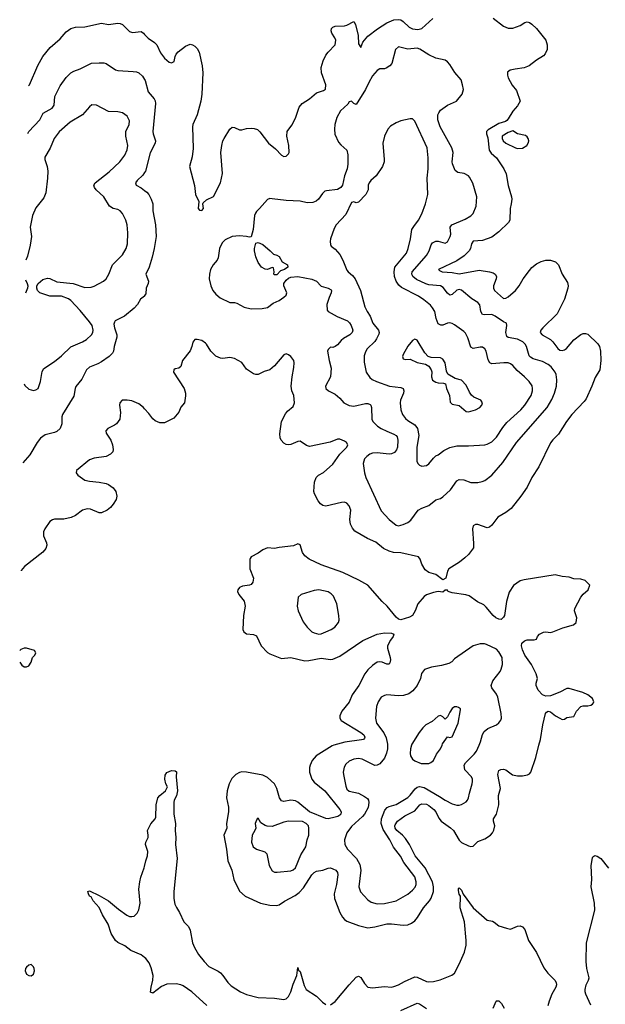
# Model space of a CAD drawing. Header units: inches. Extents: x 2057696 to 2160536, y 827480 to 1016834.
# Tile 191 of 256: x 2058932 to 2063939, y 937784 to 946206. Entities that reach past the tile are written whole.
import ezdxf

# ---------------------------------------------------------------- set-up
doc = ezdxf.new("R2010")
doc.units = ezdxf.units.IN
doc.header["$MEASUREMENT"] = 0
for name, color, linetype in [('C0953', 7, 'Continuous'), ('C0954', 7, 'Continuous'), ('C0963', 7, 'Continuous'), ('C0964', 7, 'Continuous')]:
    doc.layers.add(name, color=color, linetype=linetype)

msp = doc.modelspace()

# ---------------------------------------------------------------- linework, layer by layer
at = {"layer": 'C0953', "color": 5, "elevation": 480}
msp.add_lwpolyline([(2060000, 938183), (2059970, 938207), (2059883.6, 938243.6), (2059830, 938284.5), (2059770, 938311.5), (2059749.7, 938330), (2059712.8, 938390), (2059687.8, 938470), (2059640.2, 938550), (2059612.4, 938612.4), (2059561.3, 938670), (2059542, 938702), (2059529.6, 938710), (2059519.3, 938730), (2059515.3, 938750), (2059530, 938754.9), (2059610, 938715.6), (2059690, 938667.7), (2059776.4, 938596.4), (2059846.6, 938546.6), (2059870, 938536), (2059890, 938533.7), (2059910, 938538.4), (2059936.5, 938563.5), (2059950, 938590.7), (2059962.4, 938650), (2059949.8, 938770), (2059958, 938830), (2059968, 938872), (2059997.4, 938950), (2060000, 938962.7)], dxfattribs=at)
at = {"layer": 'C0953', "color": 5, "elevation": 520}
msp.add_lwpolyline([(2059030, 938124), (2059010, 938117.2), (2058990, 938100.9), (2058982.4, 938090), (2058977.6, 938070), (2058990, 938042), (2059010, 938030.5), (2059030, 938027.7), (2059050, 938042.8), (2059057.6, 938070), (2059056.2, 938090), (2059050, 938104)], close=True, dxfattribs=at)
at = {"layer": 'C0954', "color": 5}
for points, elevation in [([(2059008.1, 945639.4), (2059016.4, 945650), (2059087.2, 945812.8), (2059129.4, 945890.6), (2059191.4, 945968.6), (2059279.3, 946040.7), (2059330, 946101.3), (2059370, 946131.1), (2059410, 946141.7), (2059490, 946144.8), (2059630, 946176), (2059690, 946165.3), (2059770, 946176.3), (2059790, 946173.3), (2059810, 946164.2), (2059870, 946103.6), (2059896.9, 946096.9), (2059970, 946104.7), (2059990, 946091.5), (2060000, 946080.3)], 520), ([(2059001.8, 945232.9), (2059008.9, 945250), (2059104.6, 945350), (2059133.9, 945406.1), (2059210.3, 945450), (2059225.7, 945474.3), (2059231.7, 945550), (2059279.1, 945640.9), (2059328.5, 945711.5), (2059370, 945751.3), (2059394.5, 945765.5), (2059450, 945786.6), (2059546.1, 945833.9), (2059610, 945838), (2059650, 945836.9), (2059670, 945831.6), (2059750, 945778), (2059770, 945771.2), (2059903.3, 945763.3), (2059930, 945759.6), (2059951, 945751), (2059982.6, 945722.6), (2060000, 945695.1)], 540), ([(2058968.7, 943091.8), (2058976.8, 943076.8), (2059010, 943046), (2059050, 943034.8), (2059070, 943038.8), (2059090, 943052), (2059110, 943112), (2059123.6, 943196.4), (2059138.7, 943221.3), (2059230, 943283), (2059290, 943330.4), (2059370, 943407.4), (2059470, 943449), (2059504.2, 943470), (2059545.4, 943510), (2059556.4, 943530), (2059560.3, 943550), (2059550.8, 943590), (2059530, 943621.1), (2059450, 943719.3), (2059370, 943803.5), (2059350, 943818.9), (2059290, 943839.7), (2059190, 943840.5), (2059105.2, 943870), (2059083.7, 943890), (2059078, 943910), (2059079.5, 943930), (2059089.3, 943950), (2059130, 943983.1), (2059170, 943995.3), (2059190, 943991.8), (2059250, 943964.6), (2059390, 943949.2), (2059490, 943916), (2059542, 943918), (2059570, 943926.7), (2059649.4, 943970), (2059670, 943990.5), (2059695.4, 944030), (2059724.4, 944110), (2059810, 944194.9), (2059841.4, 944250), (2059854, 944290), (2059857, 944383), (2059849.8, 944450), (2059839.1, 944490), (2059810, 944549.4), (2059790, 944571.5), (2059770, 944581.3), (2059729.8, 944589.8), (2059698.4, 944610), (2059650, 944689.6), (2059586, 944750), (2059571.5, 944770), (2059565.6, 944790), (2059576.2, 944810), (2059696.5, 944903.5), (2059788, 944990), (2059830, 945048), (2059850, 945094), (2059855.8, 945130), (2059839.3, 945210), (2059838.3, 945250), (2059868, 945310), (2059870, 945342), (2059850, 945381.6), (2059810, 945409.5), (2059770, 945417), (2059690, 945419.6), (2059590, 945476), (2059550, 945477.2)], 560), ([(2059550, 945477.2), (2059530, 945461.2), (2059469, 945391), (2059362.4, 945330), (2059270, 945245.7), (2059226.7, 945190), (2059193.4, 945106.6), (2059148.2, 945030), (2059146, 945010), (2059165.7, 944950), (2059172.9, 944910), (2059170.3, 944850), (2059154.9, 944725.1), (2059138.4, 944681.6), (2059070, 944597), (2059041.5, 944530), (2059022.4, 944430), (2059031.6, 944350), (2059022.5, 944277.5), (2058998, 944182), (2058985, 944148.2)], 560), ([(2060000, 944898.7), (2059983.4, 944876.6), (2059935.6, 944830), (2059922.9, 944810), (2059926.6, 944790), (2059970, 944766.3), (2060000, 944743.8)], 540), ([(2058982.4, 943979.6), (2058996.3, 943950), (2059000.5, 943930), (2058998, 943910), (2058980.7, 943867.7)], 560), ([(2060000, 943845.8), (2059997.7, 943842.3), (2059965.4, 943814.6), (2059939.3, 943770), (2059910, 943738.8), (2059829, 943670), (2059749.6, 943630.4), (2059741.2, 943618.8), (2059738, 943602), (2059741.7, 943570), (2059762.2, 943510), (2059762.7, 943490), (2059739.1, 943410), (2059733, 943370), (2059725.6, 943354.4), (2059696.4, 943323.6), (2059630, 943278.3), (2059599, 943261), (2059530, 943234), (2059502, 943210), (2059462.7, 943130), (2059413, 943067), (2059405.6, 943050), (2059394.1, 942985.9), (2059297.2, 942830), (2059292.2, 942810), (2059292.8, 942750), (2059277.6, 942710), (2059250, 942684.4), (2059230, 942674.4), (2059150, 942653.7), (2059110, 942626), (2059081.6, 942590), (2059017.5, 942482.5), (2058958.2, 942415.5)], 540), ([(2060000, 942877.1), (2059990, 942888.2), (2059950, 942921.3), (2059890, 942946.4), (2059850, 942952.7), (2059808.7, 942950), (2059787, 942930), (2059785.6, 942910), (2059794.9, 942845.1), (2059789.5, 942790), (2059760.9, 942750), (2059743.1, 942736.9), (2059686, 942710), (2059669.4, 942690), (2059672.3, 942670), (2059712, 942610), (2059726.6, 942570), (2059732, 942530), (2059729.3, 942510), (2059709.2, 942490), (2059670, 942470.5), (2059570, 942454.9), (2059530, 942440.5), (2059417.2, 942350), (2059416, 942330), (2059429.5, 942310), (2059490, 942268), (2059530, 942258), (2059610, 942251.3), (2059670, 942237.6), (2059690, 942229.4), (2059730, 942201.2), (2059755.1, 942170), (2059763.7, 942130), (2059756.9, 942103.1), (2059730, 942061), (2059707, 942033), (2059679, 942010), (2059632.1, 941987.9), (2059610, 941986.8), (2059538.7, 942018.7), (2059510, 942022.4), (2059470, 942010.4), (2059410, 941965.5), (2059371.4, 941948.6), (2059310, 941932.4), (2059230, 941933), (2059211.8, 941928.2), (2059190, 941914.8), (2059146, 941850), (2059134.8, 941825.2), (2059135.6, 941790), (2059160.9, 941730), (2059162.7, 941710), (2059156.6, 941683.4), (2059129.5, 941650.5), (2058972.7, 941530), (2058945.6, 941494.4), (2058943.9, 941491)], 520), ([(2058931.9, 940710.9), (2058950, 940686), (2058971.1, 940671.1), (2058990, 940671), (2059010, 940678), (2059029, 940710), (2059042, 940750), (2059062, 940770), (2059068.7, 940790), (2059058, 940810), (2058990, 940829), (2058971.1, 940828.9), (2058942, 940818), (2058933.4, 940810.8)], 520)]:
    msp.add_lwpolyline(points, dxfattribs=dict(at, elevation=elevation))
at = {"layer": 'C0963', "color": 5}
for points, elevation in [([(2061618.9, 940000), (2061604.2, 939995.8), (2061467.9, 939910), (2061432.9, 939870), (2061414.3, 939830), (2061410.2, 939810), (2061411, 939770), (2061428.7, 939710), (2061450, 939684.3), (2061541.6, 939610), (2061670.2, 939450), (2061679.7, 939430), (2061676.9, 939410), (2061670, 939401.7), (2061652.4, 939390), (2061630, 939383.2), (2061570, 939371.3), (2061550, 939373.3), (2061410, 939429.4), (2061310, 939512.8), (2061290, 939524.1), (2061250, 939529.9), (2061190, 939518.6), (2061170, 939523.5), (2061154.6, 939550), (2061131.8, 939630), (2061109.7, 939670), (2061050, 939724.8), (2061010, 939743.7), (2060870, 939770.8), (2060830, 939772.1), (2060810, 939766.9), (2060779.3, 939750), (2060746.1, 939713.9), (2060723.6, 939670), (2060706, 939610), (2060701.3, 939550), (2060718, 939470), (2060717.7, 939430), (2060699.3, 939330), (2060703.5, 939290), (2060678.2, 939230), (2060699.8, 939110), (2060712.1, 939010), (2060746.2, 938930), (2060762.4, 938850), (2060812.4, 938752.4), (2060859.3, 938710), (2060990, 938649.2), (2061070, 938631.3), (2061130, 938629.1), (2061150, 938633.7), (2061195.1, 938664.9), (2061286.5, 938713.5), (2061321, 938739), (2061359.5, 938780.5), (2061430, 938890.3), (2061450, 938912.6), (2061470, 938921.8), (2061525.2, 938930), (2061570, 938948.9), (2061590, 938950.3), (2061610, 938944), (2061635.8, 938930), (2061650.2, 938910.2), (2061652.3, 938892.3), (2061642, 938810), (2061621.6, 938730), (2061624.9, 938690), (2061670.3, 938570), (2061693.4, 938530), (2061710.2, 938510.2), (2061730, 938496), (2061830, 938459.3), (2061910, 938439.1), (2061970, 938447.4), (2062070, 938473.4), (2062110, 938473.4), (2062210, 938460.7), (2062250, 938464.4), (2062282, 938478), (2062310, 938498.4), (2062334.4, 938525.6), (2062385.3, 938610), (2062436, 938670), (2062450, 938693), (2062469.8, 938750), (2062471.7, 938790), (2062461.1, 938830), (2062398.4, 938950), (2062314.8, 939054.8), (2062264, 939150), (2062230, 939201.8), (2062206.3, 939230), (2062157, 939270), (2062141.8, 939290), (2062138.4, 939310), (2062141.3, 939318.7), (2062162.1, 939350), (2062224.9, 939395.1), (2062310, 939438.4), (2062354.2, 939490), (2062370, 939497.3), (2062410, 939494.5), (2062430, 939485.3), (2062472.2, 939450), (2062488.9, 939428.9), (2062516.1, 939376.1), (2062536.9, 939350), (2062614.5, 939294.5), (2062640.1, 939270), (2062690, 939189.1), (2062710, 939167.1), (2062770, 939138.5), (2062790, 939134), (2062810, 939137.4), (2062850, 939175.8), (2062910, 939200.3), (2062958.4, 939230), (2062975.6, 939250), (2062986.9, 939273.1), (2062995.8, 939310), (2062983, 939350), (2062983.6, 939370), (2063008, 939410), (2063029.7, 939490), (2063025.1, 939570), (2063042, 939630), (2063021.1, 939750), (2063030, 939782.8), (2063046.6, 939793.4), (2063070, 939795.8), (2063090, 939788.5), (2063146.4, 939746.4), (2063190, 939737.6), (2063230, 939738.5), (2063273.2, 939746.8), (2063290, 939754.9), (2063303.6, 939770), (2063345.2, 939894.8), (2063371.6, 940000)], 520), ([(2062076.2, 940000), (2062077.8, 939970), (2062068.6, 939931.4), (2062051.6, 939890), (2062010, 939839.6), (2061990, 939829.6), (2061970, 939827.8), (2061860.1, 939880.1), (2061830, 939885.6), (2061790, 939880.5), (2061750, 939864.5), (2061722, 939838), (2061707.1, 939812.9), (2061697.6, 939770), (2061699.5, 939750), (2061720.3, 939650), (2061730, 939624), (2061750, 939606), (2061828.8, 939588.8), (2061881.7, 939561.7), (2061904.7, 939544.7), (2061913.4, 939530), (2061917.1, 939510), (2061912.7, 939467.3), (2061880.4, 939410), (2061863.7, 939390), (2061770, 939305.7), (2061730.3, 939250), (2061708.7, 939190), (2061712.7, 939150), (2061735.5, 939110), (2061811.1, 939031.1), (2061840.2, 938980.2), (2061850.2, 938929.8), (2061832.6, 938790), (2061846.7, 938746.7), (2061910, 938678.7), (2061938.6, 938658.6), (2061990, 938643.6), (2062050, 938646.7), (2062152.3, 938670), (2062250, 938725.5), (2062290, 938760.2), (2062312.9, 938787.1), (2062321.6, 938810), (2062322.3, 938830), (2062310, 938874.3), (2062217.5, 938997.5), (2062187.7, 939050), (2062129.3, 939129.3), (2062097.7, 939190), (2062038.8, 939278.8), (2062024.1, 939330), (2062025.1, 939370), (2062054.6, 939445.4), (2062073.5, 939466.5), (2062090, 939477.1), (2062150, 939494), (2062250, 939553.6), (2062270, 939571.6), (2062312.8, 939627.2), (2062330, 939640.7), (2062350, 939647.6), (2062390, 939639.3), (2062522.6, 939562.6), (2062570, 939530.3), (2062630, 939498.7), (2062670, 939486), (2062690, 939488), (2062710, 939493), (2062750, 939516.3), (2062762, 939530), (2062769.7, 939550.3), (2062776.8, 939590), (2062802.2, 939670), (2062804, 939690), (2062802.6, 939710), (2062794.7, 939730), (2062738, 939790), (2062732.8, 939830), (2062742.6, 939850), (2062817.7, 939922.3), (2062837.3, 939950), (2062859.7, 940000)], 540), ([(2062282.6, 940000), (2062274, 939970), (2062271.4, 939930), (2062274.3, 939910), (2062290, 939881.3), (2062310, 939867), (2062364.8, 939844.8), (2062430, 939843.7), (2062448.1, 939851.9), (2062469.6, 939870.4), (2062496.6, 939923.4), (2062529.6, 939970), (2062543.2, 940000)], 560), ([(2060000, 938962.7), (2060009.7, 939010), (2060025.1, 939054.9), (2060027.1, 939090), (2060008.2, 939150), (2060009.9, 939170.1), (2060029.8, 939210), (2060031.6, 939231.6), (2060026, 939270), (2060052.5, 939327.5), (2060089, 939370), (2060095.1, 939384.9), (2060098, 939490), (2060113.2, 939550), (2060130, 939571.3), (2060178, 939610), (2060194.6, 939645.4), (2060182, 939670), (2060172.3, 939710), (2060176.6, 939743.4), (2060190, 939766), (2060230, 939784.7), (2060262, 939782), (2060271.3, 939771.3), (2060270.7, 939730), (2060281.7, 939610), (2060272.8, 939567.2), (2060254, 939530), (2060250.7, 939509.3), (2060250.6, 939410.6), (2060264, 939330), (2060260.5, 939270), (2060266.7, 939210), (2060263.7, 939150), (2060278.4, 939030), (2060250.3, 938750), (2060250.3, 938690), (2060259.6, 938639.6), (2060271.6, 938611.6), (2060299.1, 938570), (2060334, 938490), (2060374.8, 938450), (2060390, 938418), (2060410.3, 938310), (2060426, 938270), (2060462, 938210), (2060508, 938150), (2060550, 938106.2), (2060627.7, 938067.7), (2060650, 938051.7), (2060670, 938030.3), (2060710.8, 937970.8), (2060741.4, 937941.4), (2060819.5, 937890), (2060870, 937867.7), (2060970, 937843), (2061110, 937836.9), (2061190, 937823.7), (2061210, 937830.3), (2061230, 937850.3), (2061249.8, 937890), (2061270, 937955.8), (2061302.2, 938030), (2061310, 938098), (2061315.5, 938075.5), (2061330, 938064), (2061363.7, 937943.7), (2061380.3, 937910), (2061470, 937852.9), (2061521.6, 937801.6), (2061550, 937783)], 480), ([(2063815.8, 937775.8), (2063772.7, 937870), (2063766, 937890), (2063766, 937910), (2063776, 937950), (2063796, 937990), (2063800.9, 938010), (2063782.4, 938090), (2063776.3, 938150), (2063778.8, 938310), (2063849.2, 938590), (2063846.4, 938650), (2063819.3, 938790), (2063825.1, 938850), (2063817.4, 938970), (2063830, 939038), (2063834, 939046), (2063850, 939055.5), (2063870, 939050.4), (2063901.6, 939030), (2063968.1, 938948.1)], 480), ([(2061590, 937778), (2061630, 937808.2), (2061748.4, 937951.6), (2061810, 938016.4), (2061830, 938025.5), (2061850, 938014), (2061880.8, 937960.8), (2061910, 937930.6), (2061950, 937923.7), (2062050, 937936.4), (2062110, 937931.6), (2062130, 937936.5), (2062170, 937950.3), (2062221, 937979), (2062310, 938018), (2062330, 938016), (2062410, 937979.1), (2062430, 937976.1), (2062470, 937980.2), (2062526.5, 937993.5), (2062626.6, 938033.4), (2062649.6, 938050.4), (2062690, 938126.8), (2062736.8, 938230), (2062750.8, 938290), (2062750.8, 938330), (2062734, 938490), (2062699.6, 938610), (2062700.5, 938710), (2062690, 938726.6), (2062684, 938756), (2062685.4, 938774.6), (2062690, 938778.8), (2062710, 938760.7), (2062725.1, 938725.1), (2062810, 938610.4), (2062930, 938504.9), (2062974.6, 938494.6), (2062990, 938487.7), (2063030, 938455.5), (2063094.4, 938434.4), (2063130, 938427.3), (2063190, 938450.8), (2063210, 938454), (2063230, 938446.8), (2063250, 938422.8), (2063283, 938330), (2063350, 938227.7), (2063414.6, 938094.6), (2063449.3, 938049.3), (2063508.2, 937990), (2063520.4, 937970), (2063521.3, 937950), (2063515.8, 937930), (2063481.7, 937870), (2063458, 937810), (2063447, 937770)], 480), ([(2060532.3, 937772.3), (2060404.7, 937890), (2060330, 937941.6), (2060310, 937951.6), (2060270, 937959.8), (2060190, 937955.8), (2060144.2, 937935.8), (2060070, 937879.3), (2060050, 937888), (2060055.4, 937930), (2060070.8, 937990), (2060073.6, 938030), (2060056.7, 938096.7), (2060037.9, 938137.9), (2060010, 938175.1), (2060000, 938183)], 480), ([(2062189.9, 937730.1), (2062330, 937794), (2062350, 937789.1), (2062410, 937748.2)], 460), ([(2062979.5, 937750), (2063005.2, 937810), (2063010, 937814.8), (2063030, 937814), (2063050.8, 937790), (2063074, 937750)], 460)]:
    msp.add_lwpolyline(points, dxfattribs=dict(at, elevation=elevation))
at = {"layer": 'C0963', "color": 5, "elevation": 540}
msp.add_lwpolyline([(2060970, 939375.3), (2060962, 939370), (2060950, 939346), (2060946.8, 939330), (2060950.8, 939290), (2060943.8, 939270), (2060918.4, 939230), (2060914.4, 939170), (2060928.4, 939130), (2060956, 939110), (2061028.7, 939088.7), (2061045.5, 939070), (2061066.4, 938970), (2061090, 938926), (2061110, 938914.4), (2061133.3, 938913.3), (2061250, 938924.9), (2061270, 938932.9), (2061290, 938950.4), (2061337.3, 939062.7), (2061377.7, 939130), (2061389.8, 939190.2), (2061403, 939230), (2061405.6, 939290), (2061400.5, 939310), (2061381.6, 939330), (2061350, 939346.6), (2061231, 939351), (2061190, 939343.1), (2061090, 939306), (2061047.5, 939307.5), (2061030, 939312.3), (2060995.1, 939335.1)], close=True, dxfattribs=at)
at = {"layer": 'C0964', "color": 5}
for points, elevation in [([(2062980.1, 946220.1), (2063069.7, 946149.7), (2063110, 946134.5), (2063150, 946134), (2063210, 946156.2), (2063250, 946182.7), (2063270, 946186.6), (2063290, 946182), (2063310, 946167), (2063350, 946129.4), (2063431.3, 946031.3), (2063442.9, 945990), (2063442, 945950), (2063426.2, 945913.8), (2063410, 945896.3), (2063350, 945860.5), (2063289.8, 945810.2), (2063246.1, 945793.9), (2063170, 945783.7), (2063127.1, 945772.9), (2063103.3, 945756.7), (2063102, 945730), (2063107.7, 945707.7), (2063144.4, 945644.4), (2063179.1, 945599.1), (2063212.7, 945510), (2063189.3, 945470), (2063150, 945422.8), (2063110, 945358), (2063096.5, 945343.5), (2063085.6, 945334.4), (2063030, 945318), (2062936.6, 945263.4), (2062922.7, 945250), (2062923.7, 945230), (2062936.1, 945196.1), (2062947.1, 945090), (2062964.7, 945064.7), (2063010, 945025.1), (2063072.6, 944930), (2063091.5, 944888.5), (2063108.5, 944788.5), (2063137.4, 944690), (2063138.9, 944670), (2063135.8, 944630), (2063126.6, 944590), (2063122, 944490), (2063113, 944470), (2063030, 944390.3), (2062970, 944345.5), (2062890, 944315.8), (2062808.2, 944311.8), (2062795.1, 944290), (2062785.7, 944250), (2062774.4, 944230), (2062732.8, 944187.2), (2062670, 944142.4), (2062512.3, 944070), (2062520.8, 944060.8), (2062544, 944050), (2062630, 944043.2), (2062690, 944031.9), (2062862.1, 944062.1), (2062950.5, 944050.5), (2062980.9, 944040.9), (2062998.7, 944030), (2063008.4, 944010), (2063005.3, 943990), (2062982.5, 943930), (2062982.2, 943910), (2062992, 943890), (2063070, 943821.7), (2063090, 943823.8), (2063110, 943835.5), (2063171.1, 943890), (2063203.5, 943930), (2063238, 943990), (2063290, 944061.7), (2063310, 944084.8), (2063350, 944118), (2063390, 944138.5), (2063430, 944149.8), (2063470, 944147.6), (2063514.3, 944134.3), (2063538.5, 944110), (2063571.1, 944030), (2063616.8, 943956.8), (2063622, 943930), (2063619.1, 943910), (2063590, 943815.5), (2063529.1, 943690.9), (2063403.9, 943570), (2063387.2, 943550), (2063382, 943530), (2063398.4, 943510), (2063470, 943470.9), (2063491.6, 943450), (2063532.6, 943392.6), (2063550, 943380.3), (2063570, 943375.9), (2063590, 943380.8), (2063606.9, 943393.1), (2063670, 943468.4), (2063730, 943512.3), (2063750, 943520.4), (2063770, 943521.1), (2063790, 943514.7), (2063874.3, 943434.3), (2063889.6, 943409.6), (2063898.4, 943370), (2063900.7, 943290), (2063891.8, 943210), (2063854.1, 943145.9), (2063825.6, 943070), (2063776.1, 942963.9), (2063759.4, 942940.6), (2063654, 942830), (2063608, 942770), (2063539.2, 942660.8), (2063490, 942612.2), (2063470, 942585.5), (2063370, 942382), (2063311.3, 942290), (2063270, 942207.3), (2063216.9, 942130), (2063133.9, 942026.1), (2063090, 941990.4), (2063019.5, 941950), (2062970, 941882.8), (2062950, 941864), (2062930, 941860.5), (2062850, 941887.7), (2062830, 941887.3), (2062810, 941876), (2062804.2, 941850), (2062813.4, 941726.6), (2062811.2, 941688.8), (2062769.5, 941630), (2062738.2, 941601.8), (2062693.4, 941566.6), (2062602.7, 941510), (2062589.3, 941490), (2062575.3, 941430), (2062550, 941416), (2062490, 941461), (2062430, 941477.3), (2062399.9, 941499.9), (2062370.5, 941550), (2062356.3, 941590), (2062341, 941610), (2062190, 941646), (2062129.3, 941649.3), (2062090, 941659.2), (2062043.4, 941683.4), (2061975.8, 941735.8), (2061907.2, 941767.2), (2061798, 941830), (2061776.3, 941856.3), (2061761.3, 941890), (2061755.3, 941930), (2061762.8, 942010), (2061750, 942047.7), (2061730, 942070.4), (2061710, 942079.5), (2061683.3, 942076.7), (2061550, 942044.4), (2061524, 942050), (2061504.9, 942064.9), (2061485.5, 942090), (2061453, 942150), (2061448, 942170), (2061452.4, 942250), (2061468.4, 942290), (2061488, 942310), (2061530, 942333.3), (2061610, 942404.7), (2061669.5, 942490.5), (2061728.8, 942550), (2061737, 942570), (2061726, 942590), (2061710, 942601.1), (2061670, 942617.1), (2061650, 942616.4), (2061587.2, 942592.7), (2061410, 942556.5), (2061383, 942563), (2061330, 942599.3), (2061310, 942598.4), (2061250, 942572), (2061230, 942568.9), (2061210, 942572), (2061190, 942583.1), (2061167.2, 942610), (2061160.3, 942630), (2061157.2, 942662.8), (2061170.3, 942770), (2061204.8, 942835.2), (2061222.9, 942857.1), (2061270, 942898), (2061282, 942930), (2061274.7, 942990), (2061260.3, 943030), (2061254.6, 943070), (2061260.8, 943150), (2061277.3, 943230), (2061280.3, 943270), (2061274.9, 943290), (2061250, 943324.6), (2061230, 943339.6), (2061210, 943346.5), (2061190, 943339), (2061110, 943245.3), (2061070, 943210.4), (2061022.9, 943197.1), (2060970, 943171), (2060950, 943171), (2060930, 943176), (2060870, 943217.3), (2060830, 943274.8), (2060770, 943307.3), (2060730, 943317.3), (2060670, 943307.3), (2060649, 943311), (2060610, 943327.7), (2060564.9, 943370), (2060530.5, 943430), (2060519.9, 943439.9), (2060490, 943460.7), (2060450, 943471), (2060430, 943471), (2060413.2, 943446.8), (2060405.1, 943410), (2060390, 943374.8), (2060325.2, 943290), (2060310, 943238), (2060294, 943226), (2060260.2, 943219.8), (2060248.7, 943210), (2060246, 943190), (2060339.3, 943050), (2060348.9, 943011.1), (2060349.3, 942989.3), (2060341.2, 942930), (2060309.4, 942890.6), (2060293.2, 942850), (2060250, 942798), (2060170, 942757.3), (2060130, 942756.3), (2060090, 942773.4), (2060070, 942790.6), (2060036.5, 942836.5), (2060000, 942877.1)], 520), ([(2060000, 946080.3), (2060030, 946046.9), (2060084.2, 946010), (2060104, 945990), (2060137, 945923), (2060170, 945876), (2060210, 945843.5), (2060230, 945835.6), (2060253.1, 945846.9), (2060260.9, 945890), (2060270, 945911.5), (2060288, 945932), (2060350, 945978), (2060390, 945995.6), (2060410, 945991.8), (2060430, 945980.7), (2060450, 945958.4), (2060467.6, 945927.6), (2060493.5, 945810), (2060497.1, 945750), (2060490.6, 945570), (2060481.5, 945510), (2060449, 945391), (2060413.7, 945310), (2060409.8, 945290.2), (2060415.6, 945104.4), (2060406.5, 945033.5), (2060383.7, 944950), (2060427.8, 944787.8), (2060436.2, 944710), (2060464, 944650), (2060459, 944590), (2060470, 944575.3), (2060490, 944574), (2060502.8, 944590), (2060498, 944630), (2060502, 944638), (2060530, 944666), (2060590, 944692.7), (2060650.3, 944810), (2060665.3, 944890), (2060651.5, 945070), (2060659, 945130), (2060670, 945169.2), (2060681.3, 945190), (2060730, 945269.2), (2060750, 945285.2), (2060770, 945282.7), (2060810, 945263.7), (2060830, 945262.9), (2060870, 945275.4), (2060910, 945278.3), (2060935.6, 945275.6), (2060965.3, 945265.3), (2060986.1, 945246.1), (2061060.5, 945150), (2061120.5, 945100.5), (2061170, 945046.6), (2061190, 945036), (2061210, 945039.3), (2061230, 945059), (2061236.3, 945070), (2061233.7, 945130), (2061216.1, 945210), (2061219.6, 945250), (2061257.7, 945302.3), (2061290, 945363), (2061321, 945459), (2061348.1, 945490), (2061409.1, 945530), (2061470, 945579.8), (2061530, 945599.2), (2061547.1, 945612.9), (2061550.2, 945650), (2061511.3, 945750), (2061510, 945798), (2061526.6, 945853.4), (2061550, 945901.2), (2061570, 945929.3), (2061628.2, 945991.8), (2061634.9, 946030), (2061628, 946050), (2061600.5, 946090), (2061596.3, 946110), (2061599.1, 946130), (2061610, 946142.7), (2061630, 946149.4), (2061710, 946152.4), (2061730, 946158.3), (2061790, 946189.7), (2061804.7, 946164.7), (2061825.5, 946070), (2061830, 945999), (2061850, 945967.8), (2061866.9, 946013.1), (2061910, 946065), (2061991.3, 946128.7), (2062070, 946179.8), (2062130, 946203.7), (2062167.6, 946207.6), (2062190, 946204), (2062210, 946191.3), (2062262.4, 946142.4), (2062290, 946127.2), (2062337.2, 946122.8), (2062370, 946129.8), (2062463.7, 946216.3)], 520), ([(2060000, 945695.1), (2060005.9, 945685.9), (2060029.7, 945590), (2060081.3, 945530), (2060090.8, 945510.8), (2060094, 945490), (2060071.1, 945250), (2060073, 945230), (2060092.7, 945170), (2060089.6, 945150), (2060047.7, 945067.7), (2060008.5, 944910), (2060000, 944898.7)], 540), ([(2060000, 944743.8), (2060018.4, 944730), (2060036.2, 944710), (2060056, 944670), (2060069.6, 944630), (2060069.7, 944570), (2060092.6, 944450), (2060097.7, 944350), (2060081.1, 944250), (2060064.6, 944175.4), (2060038, 944090), (2060009.6, 944030), (2060034.3, 943970), (2060031.1, 943950), (2060014.6, 943910), (2060010, 943860.7), (2060000, 943845.8)], 540), ([(2063371.6, 940000), (2063384.2, 940050), (2063405.4, 940174.6), (2063428.7, 940270), (2063436.4, 940283.6), (2063450, 940291.3), (2063470, 940284.7), (2063514.8, 940250), (2063550.8, 940230), (2063570, 940220.4), (2063590, 940222), (2063610, 940238), (2063670, 940246.8), (2063692.3, 940290), (2063730, 940330.6), (2063750, 940335.5), (2063790, 940336.3), (2063816.2, 940343.8), (2063828.7, 940350), (2063837.5, 940362.5), (2063841.2, 940370), (2063830, 940399), (2063788.7, 940430), (2063748.7, 940450), (2063630, 940486.4), (2063610, 940484.5), (2063550, 940454.3), (2063470, 940422.7), (2063430, 940419), (2063402, 940430), (2063365.2, 940470), (2063349.5, 940509.5), (2063349.3, 940530), (2063359.3, 940570), (2063349.5, 940610), (2063309.7, 940690), (2063250, 940769.7), (2063230, 940815.6), (2063221.5, 940850), (2063226.3, 940873.7), (2063247.3, 940892.7), (2063270, 940902), (2063330, 940900.5), (2063350, 940907.3), (2063359, 940930), (2063377.2, 940950), (2063410, 940966.4), (2063430, 940968.5), (2063470, 940963.7), (2063490, 940968.5), (2063575.6, 941004.4), (2063668, 941030), (2063689, 941050), (2063696, 941090), (2063677, 941150), (2063678.4, 941170), (2063730, 941266.8), (2063750, 941290.8), (2063794, 941330), (2063808, 941370), (2063768, 941410), (2063730, 941421.2), (2063670, 941422.9), (2063630, 941438.7), (2063570, 941443.1), (2063510, 941456.8), (2063244.4, 941415.6), (2063210, 941406.4), (2063154, 941366), (2063116, 941310), (2063094, 941230), (2063077, 941110), (2063070, 941096), (2063050, 941076), (2063030, 941077), (2063002.7, 941090), (2062979.5, 941110), (2062921.3, 941181.3), (2062900.5, 941200.5), (2062846.5, 941226.5), (2062776.6, 941276.6), (2062747, 941287), (2062630, 941302.7), (2062595.3, 941315.3), (2062590, 941326), (2062570, 941326), (2062550, 941308.7), (2062510, 941314), (2062470, 941306), (2062410, 941285.2), (2062390, 941273.2), (2062336, 941210), (2062314.8, 941150), (2062290.8, 941110), (2062265.2, 941094.8), (2062190, 941073.2), (2062170, 941079), (2062150, 941094), (2062074.5, 941190), (2062030, 941229.6), (2061907.8, 941367.8), (2061832.1, 941412.1), (2061696.4, 941476.4), (2061510, 941542.6), (2061407.6, 941590), (2061370, 941621.3), (2061349.8, 941649.8), (2061330, 941715.1), (2061310, 941721.6), (2061274.2, 941705.8), (2061150, 941691.8), (2061110, 941681.5), (2061050, 941687.1), (2061010.4, 941670), (2060970, 941641.3), (2060910.8, 941610), (2060902.4, 941597.6), (2060899.1, 941590), (2060900.3, 941510), (2060930.4, 941430), (2060924.4, 941395.6), (2060910, 941376), (2060898, 941370), (2060838.3, 941361.7), (2060810.8, 941350), (2060798, 941330), (2060795.3, 941315.3), (2060806.8, 941290), (2060850, 941231), (2060860.4, 941190), (2060845.7, 941110), (2060841.3, 940990), (2060849, 940969), (2060870, 940952.7), (2060930, 940948), (2060955.8, 940935.8), (2060995.5, 940850), (2061050, 940793.4), (2061070, 940780.4), (2061170, 940743.1), (2061250, 940751.3), (2061370, 940721.6), (2061403.7, 940723.7), (2061510, 940744.7), (2061590, 940732), (2061610, 940735.3), (2061670, 940762.1), (2061865.4, 940894.6), (2061990, 940950.3), (2062050, 940962.4), (2062110, 940957.3), (2062131.3, 940950), (2062126.8, 940930), (2062101.6, 940898.4), (2062076, 940850), (2062076.5, 940830), (2062100.2, 940750), (2062102, 940730), (2062096.5, 940703.5), (2062090, 940694.5), (2062070, 940693), (2062030, 940709.6), (2062010, 940713.6), (2061990, 940709.6), (2061950, 940681.6), (2061910, 940644.2), (2061883.1, 940610), (2061831.3, 940510), (2061776, 940430), (2061750, 940369.5), (2061687.9, 940292.1), (2061668.4, 940251.6), (2061669.1, 940230), (2061680.3, 940210), (2061850.3, 940110), (2061874.7, 940090), (2061884.2, 940070), (2061879.2, 940060.8), (2061870.4, 940050), (2061854.1, 940045.9), (2061712.8, 940027.2), (2061618.9, 940000)], 520), ([(2062859.7, 940000), (2062873.1, 940030), (2062888, 940092), (2062902.2, 940117.8), (2062936.3, 940143.7), (2063010, 940173.7), (2063030, 940190.4), (2063045.8, 940214.2), (2063051.1, 940230), (2063049.8, 940270), (2063019.8, 940410), (2063010, 940435.6), (2062968.2, 940490), (2062963.5, 940510), (2062976.9, 940550), (2063039.7, 940630), (2063049.7, 940650), (2063059.7, 940690), (2063058.9, 940750), (2063030, 940799.3), (2063010, 940822), (2062922.7, 940862.7), (2062907.2, 940867.2), (2062870, 940867.1), (2062810, 940849.7), (2062650, 940738.7), (2062626.5, 940713.5), (2062602, 940698), (2062539.3, 940680.7), (2062453.7, 940666.3), (2062393, 940647), (2062368, 940612), (2062358, 940570), (2062330.4, 940510), (2062294.4, 940465.6), (2062260, 940440), (2062213.5, 940426.5), (2062170, 940421.1), (2062070, 940429.8), (2062050, 940425.7), (2062022.4, 940410), (2061996, 940370), (2061984, 940330), (2061973.8, 940230), (2061983.6, 940190), (2062046.8, 940106.8), (2062064.4, 940064.4), (2062075.6, 940010), (2062076.2, 940000)], 540), ([(2062543.2, 940000), (2062548.5, 940011.5), (2062590, 940072), (2062610, 940066), (2062630, 940071.3), (2062681.6, 940190), (2062702, 940302), (2062702, 940310), (2062683.2, 940323.2), (2062670, 940329.2), (2062650, 940329.2), (2062630, 940313.2), (2062610, 940284), (2062590, 940242), (2062570, 940222), (2062550, 940244), (2062530, 940254), (2062510, 940249.3), (2062457.8, 940202.3), (2062405.1, 940174.9), (2062379.3, 940150), (2062348.5, 940110), (2062285.5, 940010), (2062282.6, 940000)], 560)]:
    msp.add_lwpolyline(points, dxfattribs=dict(at, elevation=elevation))
for points, elevation in [([(2062170, 945973.6), (2062146.8, 945950), (2062112.7, 945830), (2062098, 945810), (2062064.7, 945790), (2062050, 945785.6), (2062010, 945786), (2061990, 945772.3), (2061950, 945724.5), (2061917.4, 945670), (2061888.9, 945610), (2061810, 945481.2), (2061790, 945489.2), (2061770, 945509.2), (2061750, 945502.7), (2061736.7, 945483.3), (2061674.5, 945425.5), (2061643.1, 945370), (2061626.4, 945310), (2061622.4, 945270), (2061626.9, 945226.9), (2061658.3, 945158.3), (2061676.7, 945136.7), (2061730, 945090.5), (2061739.2, 945050), (2061737, 944970), (2061730.9, 944930), (2061709.1, 944870), (2061691.1, 944790), (2061677, 944770), (2061650, 944754), (2061556.7, 944743.3), (2061542, 944738), (2061520.9, 944719.1), (2061487.3, 944670), (2061466.9, 944653.1), (2061437.3, 944642.7), (2061390, 944640.7), (2061330, 944654), (2061210, 944659.1), (2061090, 944674.5), (2061070, 944675.1), (2061050, 944669.2), (2060982.8, 944590), (2060955.5, 944564.5), (2060947.3, 944550), (2060940.5, 944530), (2060928.3, 944411.7), (2060911.1, 944348.9), (2060895.3, 944344.7), (2060871.9, 944351.9), (2060810, 944356.9), (2060750, 944351.3), (2060690, 944324.2), (2060662.2, 944297.8), (2060640.9, 944250), (2060630.2, 944169.8), (2060620.4, 944150), (2060586, 944110), (2060564, 944070), (2060553.6, 944030), (2060551.4, 943990), (2060564.9, 943930), (2060584.2, 943890), (2060610, 943858.4), (2060647, 943827), (2060730, 943786.4), (2060770, 943786), (2060790, 943780.4), (2060850, 943746), (2060910, 943733.1), (2061005.9, 943734.1), (2061050, 943744.2), (2061100.1, 943779.9), (2061150, 943804.9), (2061190, 943833), (2061209.4, 943850), (2061215.6, 943870), (2061189.7, 943930), (2061191.1, 943950), (2061210, 943977), (2061230, 943994.4), (2061250, 944003), (2061310, 944008.2), (2061430, 943985.3), (2061470, 943968), (2061510, 943926.7), (2061571, 943910), (2061595.8, 943895.8), (2061599.3, 943890), (2061594.3, 943870), (2061576.9, 943830), (2061559.6, 943770), (2061560.9, 943720.9), (2061570.7, 943710), (2061646.3, 943666.3), (2061734, 943630), (2061752.3, 943612.3), (2061765.4, 943590), (2061779.2, 943550), (2061774.7, 943530), (2061756, 943510), (2061701.3, 943478.7), (2061679.6, 943460.4), (2061650, 943423.7), (2061630, 943409.4), (2061610, 943401.2), (2061590, 943404), (2061570, 943384), (2061563, 943370), (2061577.4, 943290), (2061596.3, 943223.7), (2061588.7, 943150), (2061547.3, 943070), (2061550.8, 943050), (2061572.5, 943032.5), (2061630, 943003.8), (2061670, 942968.4), (2061703.1, 942930), (2061750, 942904.7), (2061790, 942899.7), (2061890, 942923.8), (2061910, 942922.4), (2061930, 942914.9), (2061935.3, 942910), (2061939, 942890), (2061942.3, 942790), (2061952, 942770), (2061992, 942730), (2062022, 942710), (2062070, 942685.2), (2062130, 942661.8), (2062150.6, 942650.6), (2062159.2, 942639.2), (2062166.1, 942610), (2062162, 942550), (2062154.6, 942525.4), (2062135.9, 942504.1), (2062110, 942491.5), (2062090, 942489), (2061990, 942502.2), (2061950, 942499), (2061926.7, 942490), (2061899.5, 942470), (2061881.3, 942450), (2061868.8, 942410), (2061880.3, 942330), (2061891.4, 942290), (2062023.7, 942003.7), (2062090, 941930.4), (2062150, 941881.6), (2062170, 941876.4), (2062210, 941888.9), (2062250, 941904.9), (2062275.5, 941924.5), (2062338, 942010), (2062371, 942029), (2062430, 942050.3), (2062490, 942100.3), (2062530, 942110.3), (2062550, 942123.7), (2062614.6, 942185.4), (2062670, 942261.3), (2062690, 942274), (2062730, 942268.7), (2062790, 942247), (2062850, 942247.2), (2062885.6, 942254.4), (2062910, 942265.3), (2062970, 942310.3), (2063062.6, 942417.4), (2063181.4, 942590), (2063442.7, 942890), (2063482.6, 942957.4), (2063505.3, 943010), (2063521.5, 943070), (2063524.7, 943124.7), (2063519.3, 943170), (2063512, 943190), (2063476.2, 943236.2), (2063450, 943256.1), (2063401.7, 943281.7), (2063323.8, 943303.8), (2063298.8, 943318.8), (2063289.8, 943330), (2063266.3, 943410), (2063254, 943430), (2063233.5, 943450), (2063190, 943473.9), (2063110, 943486.4), (2063097.2, 943497.2), (2063088.9, 943531.1), (2063098, 943590), (2063095.3, 943610), (2063070, 943620.7), (2062998, 943670), (2062970, 943683.1), (2062910, 943680.7), (2062890, 943685.1), (2062875.3, 943710), (2062865.9, 943765.9), (2062850, 943788.2), (2062799, 943819), (2062710, 943891.1), (2062690, 943897.7), (2062670, 943892.4), (2062630, 943855.3), (2062610, 943850.9), (2062590, 943867.6), (2062554.4, 943914.4), (2062530, 943929.8), (2062430, 943939.2), (2062405.5, 943945.5), (2062324.9, 943984.9), (2062294.4, 944010), (2062290, 944018.7), (2062285, 944030), (2062289.1, 944050), (2062410.8, 944190), (2062432, 944230), (2062450, 944279.1), (2062463, 944297), (2062490, 944310.3), (2062510, 944310.3), (2062570, 944295.3), (2062590, 944304.4), (2062614.2, 944350), (2062617.2, 944370), (2062613.3, 944430), (2062626.3, 944450), (2062741.4, 944498.6), (2062790, 944528.8), (2062810, 944548.4), (2062836, 944610), (2062842, 944690), (2062807.3, 944807.3), (2062779, 944859), (2062769.4, 944870), (2062733.2, 944890), (2062678.3, 944898.3), (2062654.5, 944914.5), (2062632.1, 944972.1), (2062629.7, 944990), (2062637.2, 945070), (2062627.1, 945110), (2062527.1, 945290), (2062507, 945350), (2062508.7, 945391.3), (2062515, 945410), (2062529.3, 945430.7), (2062590, 945474.9), (2062666.6, 945510), (2062714.5, 945570), (2062725.6, 945610), (2062719.6, 945650), (2062706, 945690), (2062654, 945754), (2062610, 945822.4), (2062590, 945845.6), (2062570, 945859.5), (2062490, 945876.3), (2062430, 945904), (2062353, 945953), (2062330, 945962.7), (2062250, 945954.8)], 540), ([(2062270, 945358.4), (2062190, 945339.7), (2062150, 945322.4), (2062104, 945296), (2062080.2, 945270), (2062051.8, 945210), (2062038.4, 945150), (2062049, 945010), (2062047.8, 944990), (2062033.4, 944950), (2061981.2, 944870), (2061935.5, 944830), (2061919.6, 944810), (2061912.8, 944790), (2061912.3, 944750), (2061892.8, 944710), (2061830, 944645.1), (2061810, 944640.5), (2061790, 944647.3), (2061770, 944640.9), (2061719.8, 944540.2), (2061637, 944450), (2061619.9, 944420.1), (2061588.9, 944331.1), (2061587.2, 944307.2), (2061590, 944282), (2061596, 944270), (2061630, 944243.8), (2061670, 944197.6), (2061696, 944150), (2061730, 944064.6), (2061740.2, 944050), (2061778.7, 944018.7), (2061801.3, 943990), (2061846, 943890), (2061883.6, 943750), (2061902.8, 943710), (2061929.3, 943669.3), (2061952.1, 943610), (2062000.7, 943550), (2062005.4, 943530), (2062002.7, 943517.3), (2061984, 943476), (2061968.2, 943451.8), (2061904.4, 943390), (2061890, 943365.2), (2061878, 943330), (2061876.2, 943276.2), (2061894.4, 943190), (2061924.8, 943144.8), (2061947.2, 943127.2), (2061982, 943110), (2062094, 943070), (2062190, 943060.2), (2062211.4, 943050), (2062217.5, 943030), (2062214.3, 943010), (2062187.3, 942950), (2062184.2, 942930), (2062190.3, 942870), (2062206.5, 942830), (2062230, 942795.3), (2062250, 942776.9), (2062310, 942741.7), (2062334, 942710), (2062344.9, 942650), (2062328.1, 942548.1), (2062328.7, 942428.7), (2062336.3, 942410), (2062350, 942396.3), (2062370, 942388.2), (2062390, 942388.5), (2062410, 942393.7), (2062430, 942406.4), (2062470, 942456.4), (2062490, 942474), (2062510, 942483.1), (2062559, 942521), (2062610, 942545.8), (2062670, 942560.8), (2062770, 942560.3), (2062910, 942570.3), (2062930, 942573.7), (2062970, 942594.9), (2063010, 942635.3), (2063062, 942718), (2063098.4, 942761.6), (2063216.4, 942870), (2063250, 942908.7), (2063304.7, 942990), (2063316.9, 943030), (2063318, 943050), (2063313.4, 943073.4), (2063287.8, 943110), (2063249.7, 943150), (2063184.4, 943204.4), (2063150, 943246.9), (2063130, 943263.5), (2063110, 943269.8), (2063071.9, 943271.9), (2062970, 943262.3), (2062950.9, 943270.9), (2062937.3, 943297.3), (2062919.7, 943370), (2062910, 943391.8), (2062890, 943405.1), (2062870, 943405.1), (2062810, 943392.4), (2062790, 943403.6), (2062764.6, 943484.6), (2062744, 943524), (2062730, 943538.9), (2062650, 943596.3), (2062630, 943608.3), (2062610, 943612.6), (2062590, 943611.1), (2062550, 943593.8), (2062532.2, 943592.2), (2062510, 943605.4), (2062494.2, 943650), (2062480.7, 943710), (2062462.1, 943742.1), (2062443.5, 943763.5), (2062388.4, 943810), (2062342, 943842), (2062195.6, 943915.6), (2062174.7, 943934.7), (2062149.8, 943970), (2062136.8, 944010), (2062133, 944050), (2062141.1, 944090), (2062238.7, 944210), (2062254, 944250), (2062273.2, 944330), (2062286, 944410), (2062302.1, 944437.9), (2062343.1, 944490), (2062370, 944544.9), (2062401.5, 944630), (2062421, 944710), (2062415, 944850), (2062423.5, 944930), (2062425.2, 945025.2), (2062417.2, 945110), (2062310, 945337.2), (2062290, 945358)], 560), ([(2063150, 945254), (2063110, 945242), (2063058.8, 945210), (2063058, 945190), (2063066.7, 945170), (2063090, 945148.7), (2063171.3, 945110), (2063190, 945105.3), (2063230, 945106.7), (2063269.2, 945130), (2063284.1, 945155.9), (2063286.6, 945170), (2063279.5, 945190), (2063270, 945205.2), (2063256.1, 945216.1), (2063190, 945229.3)], 520), ([(2061110, 944024), (2061104, 944030), (2061108, 944050), (2061102, 944082), (2061090, 944086), (2061050.8, 944069.2), (2061030, 944072.7), (2061000.9, 944090), (2060970, 944129.3), (2060950, 944178), (2060939.5, 944230), (2060939.3, 944250), (2060950, 944294), (2060970, 944301), (2061010, 944282.8), (2061074.8, 944230), (2061101.4, 944201.4), (2061130, 944193), (2061150, 944180.7), (2061175.9, 944135.9), (2061220.7, 944110), (2061224, 944090), (2061194.8, 944070), (2061163, 944057), (2061130, 944024)], 540), ([(2062310, 943473.2), (2062290, 943462), (2062250, 943413.2), (2062210, 943342), (2062204, 943324), (2062210, 943304.7), (2062230, 943298), (2062270, 943300.7), (2062330, 943273), (2062400.7, 943260.7), (2062430, 943241), (2062450.5, 943210.5), (2062454.9, 943194.9), (2062452.7, 943150), (2062462, 943122), (2062490, 943104), (2062510, 943098.8), (2062556.9, 943096.9), (2062574, 943090), (2062582.8, 943050), (2062608, 942990), (2062614, 942934), (2062630, 942916), (2062690, 942904.9), (2062750, 942855.5), (2062770, 942852.7), (2062830, 942868.2), (2062866, 942890), (2062882.7, 942910), (2062889.2, 942930), (2062874, 942950), (2062816.4, 942976.4), (2062794.7, 942994.8), (2062778.5, 943018.5), (2062750, 943079.3), (2062710, 943121.2), (2062656, 943136), (2062594, 943174), (2062580.1, 943200.1), (2062569.6, 943270), (2062550, 943302), (2062530, 943313.6), (2062450, 943317.2), (2062424.5, 943324.5), (2062395.6, 943355.6), (2062330, 943465.2)], 580), ([(2061490, 941329.4), (2061450, 941323.7), (2061338, 941290), (2061314, 941266), (2061305.5, 941190), (2061313, 941150), (2061355.2, 941055.2), (2061390, 941010.8), (2061430, 940970.8), (2061450, 940960.7), (2061490, 940950.5), (2061510, 940953), (2061550, 940968.4), (2061596, 940990), (2061625.2, 941010), (2061659, 941050), (2061664, 941070), (2061661.2, 941110), (2061642.9, 941210), (2061613.9, 941273.9), (2061595.2, 941295.2), (2061570, 941311.6)], 540)]:
    msp.add_lwpolyline(points, close=True, dxfattribs=dict(at, elevation=elevation))

doc.saveas('drawing.dxf')
